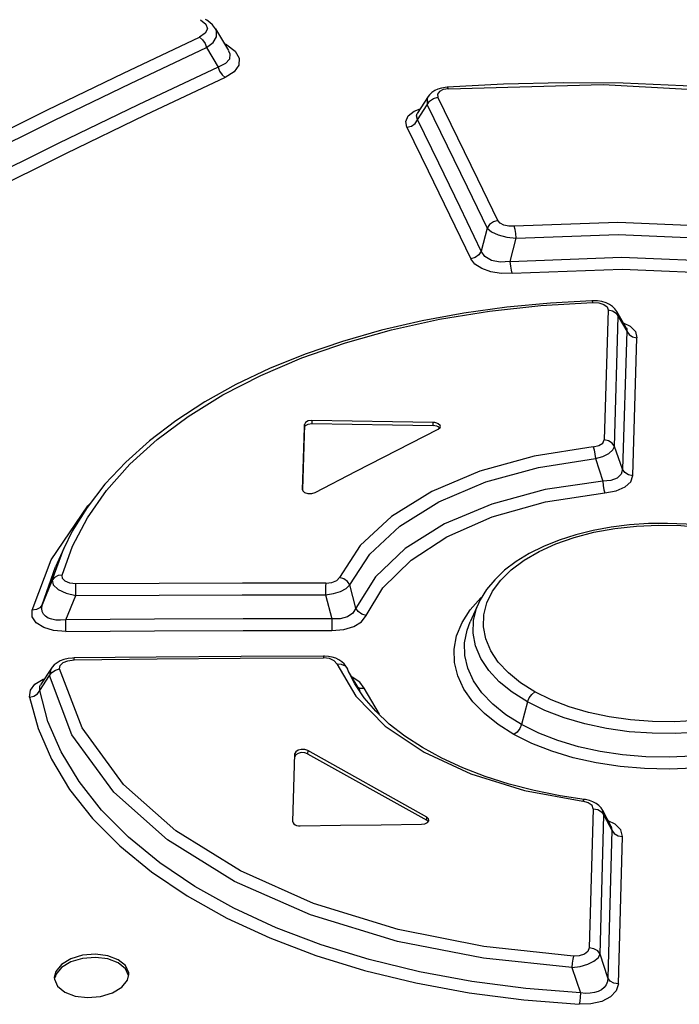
# Model space of a CAD drawing. Extents: x 0 to 420, y 0 to 297.
# Tile 40 of 51: x 366.66 to 368.43, y 112.19 to 114.84. Entities that reach past the tile are written whole.
import ezdxf

# ---------------------------------------------------------------- set-up
doc = ezdxf.new("R2010")
doc.units = 0
doc.header["$LTSCALE"] = 23.1
doc.layers.get('0').update_dxf_attribs({"linetype": 'CONTINUOUS'})

msp = doc.modelspace()

# ---------------------------------------------------------------- linework, layer by layer
at = {"color": 7, "linetype": 'CONTINUOUS'}
for p, q in [((367.1825, 114.8148), (367.2174, 114.756)), ((367.1587, 114.764), (367.1898, 114.7118)), ((367.2178, 114.7555), (367.2178, 114.7554)), ((367.8047, 114.6577), (367.8001, 114.6573)), ((367.9566, 114.6661), (367.8047, 114.6577)), ((367.7544, 114.6329), (367.7248, 114.5874)), ((368.1972, 114.0842), (368.1938, 114.0841)), ((368.2858, 114.0117), (368.261, 114.055)), ((367.4215, 113.752), (367.4164, 113.5767)), ((367.4166, 113.5766), (367.4214, 113.7436)), ((367.7806, 113.7387), (367.786, 113.7434)), ((367.7841, 113.7423), (367.781, 113.7453)), ((367.786, 113.7434), (367.7867, 113.7462)), ((367.4164, 113.5767), (367.4164, 113.5766)), ((367.4189, 113.5713), (367.422, 113.569)), ((366.7749, 113.4188), (366.7526, 113.3695)), ((366.7526, 113.3695), (366.7527, 113.3697)), ((367.889, 113.2704), (367.867, 113.2218)), ((366.8029, 113.1245), (366.798, 113.1243)), ((367.4756, 113.1296), (367.4729, 113.1296)), ((366.7416, 113.0969), (366.7128, 113.0524)), ((366.7416, 113.0969), (366.7416, 113.0968)), ((367.5366, 113.0962), (367.5335, 113.102)), ((367.5423, 113.0833), (367.5366, 113.0962)), ((367.5399, 113.0883), (367.5369, 113.0954)), ((367.54, 113.0882), (367.5399, 113.0883)), ((367.5711, 113.0363), (367.54, 113.0882)), ((367.3907, 112.6844), (367.3959, 112.8676)), ((367.4302, 112.8674), (367.7503, 112.6885)), ((367.7504, 112.697), (367.4303, 112.8759)), ((368.1767, 112.7439), (368.1735, 112.7444)), ((368.2457, 112.6717), (368.2232, 112.7146)), ((367.3907, 112.6844), (367.3907, 112.6843)), ((367.3933, 112.6788), (367.3964, 112.6765)), ((367.754, 112.6851), (367.7503, 112.6885)), ((367.7557, 112.6873), (367.756, 112.6892)), ((366.9459, 112.2587), (366.9496, 112.2745)), ((366.7496, 112.2666), (366.7499, 112.2621))]:
    msp.add_line(p, q, dxfattribs=at)
at = {"color": 9, "linetype": 'CONTINUOUS'}
for p, q in [((367.2127, 114.7711), (367.2063, 114.7747)), ((367.2127, 114.7711), (367.209, 114.7703)), ((367.8082, 114.6537), (367.7944, 114.6512)), ((367.7162, 114.5933), (367.7327, 114.5995)), ((367.9125, 114.2793), (367.8966, 114.2174)), ((367.9747, 114.1897), (367.9901, 114.2523)), ((368.0565, 114.0714), (368.1958, 114.0798)), ((368.2376, 114.0594), (368.227, 113.7102)), ((368.2649, 114.0421), (368.261, 114.055)), ((368.2547, 113.693), (368.2649, 114.0421)), ((368.2649, 114.0421), (368.2877, 114.0022)), ((368.2877, 114.0022), (368.2764, 113.6314)), ((368.3041, 113.6143), (368.315, 113.9849)), ((367.4418, 113.7625), (367.4418, 113.754)), ((367.767, 113.7486), (367.767, 113.7571)), ((367.4214, 113.7436), (367.4215, 113.752)), ((368.2764, 113.6314), (368.2547, 113.693)), ((368.2032, 113.6601), (368.2233, 113.5997)), ((366.7439, 113.3331), (366.7749, 113.4188)), ((366.6899, 113.2532), (366.7409, 113.388)), ((366.7171, 113.2674), (366.7526, 113.3695)), ((366.7439, 113.3331), (366.726, 113.2894)), ((367.5601, 113.2585), (367.5432, 113.3206)), ((366.726, 113.2894), (366.7171, 113.2674)), ((366.7806, 113.2271), (366.8073, 113.2923)), ((367.4784, 113.2938), (367.4954, 113.2297)), ((367.5306, 113.1034), (367.5369, 113.0954)), ((367.5369, 113.0954), (367.5366, 113.0962)), ((366.7104, 113.0371), (366.7368, 113.0771)), ((367.5423, 113.0833), (367.5427, 113.0824)), ((367.5498, 113.0727), (367.5465, 113.0737)), ((367.5703, 113.0598), (367.5498, 113.0727)), ((367.5822, 113.043), (367.5703, 113.0598)), ((367.6233, 112.9736), (367.5822, 113.043)), ((368.021, 113.0065), (368.0044, 112.9458)), ((367.3959, 112.8591), (367.3959, 112.8676)), ((367.4303, 112.8759), (367.4302, 112.8674)), ((368.1838, 112.7358), (368.1692, 112.7397)), ((368.1977, 112.7194), (368.1869, 112.3456)), ((368.2159, 112.3289), (368.2263, 112.7025)), ((368.2263, 112.7025), (368.2232, 112.7146)), ((368.2263, 112.7025), (368.2477, 112.6618)), ((367.7503, 112.6885), (367.7504, 112.697)), ((368.2564, 112.6779), (368.2376, 112.6871)), ((368.2457, 112.6717), (368.2477, 112.6618)), ((368.2477, 112.6618), (368.2363, 112.2657)), ((368.2653, 112.249), (368.2764, 112.6449)), ((368.2363, 112.2657), (368.2159, 112.3289)), ((368.1403, 112.2927), (368.1631, 112.2252))]:
    msp.add_line(p, q, dxfattribs=at)
for points in [[(367.1421, 114.8391), (367.1565, 114.8273), (367.1608, 114.8147), (367.1552, 114.8026), (367.1398, 114.7919)], [(367.1588, 114.764), (367.1761, 114.7781), (367.1852, 114.793), (367.1855, 114.8079), (367.1827, 114.8145)], [(366.5269, 114.4953), (366.7313, 114.5966), (366.9356, 114.6955), (367.1398, 114.7919)], [(367.1398, 114.7919), (367.1479, 114.7853), (367.1546, 114.7755), (367.1587, 114.764)], [(366.5463, 114.4676), (366.7505, 114.5689), (366.9547, 114.6677), (367.1587, 114.764)], [(367.2127, 114.7711), (367.2355, 114.7541), (367.2464, 114.7355), (367.2454, 114.7166), (367.2326, 114.699), (367.2087, 114.6838)], [(367.2178, 114.7554), (367.2211, 114.7477), (367.22, 114.7334), (367.2097, 114.7215), (367.1898, 114.7118)], [(367.1898, 114.7118), (367.1938, 114.7005), (367.2004, 114.6907), (367.2087, 114.6839)], [(367.2087, 114.6838), (366.9941, 114.5827), (366.7795, 114.4789), (366.5648, 114.3723)], [(367.8082, 114.6537), (367.8056, 114.6575), (367.8047, 114.6577)], [(367.8082, 114.6537), (368.2242, 114.6652), (368.6616, 114.6406), (369.0678, 114.5846)], [(367.7544, 114.6329), (367.7514, 114.6266), (367.7516, 114.6106)], [(367.758, 114.6204), (367.768, 114.6277), (367.7803, 114.6312)], [(367.7944, 114.6512), (367.7843, 114.6461), (367.7793, 114.6391), (367.7803, 114.6312)], [(367.9408, 114.2998), (367.8873, 114.4107), (367.8338, 114.5211), (367.7803, 114.6312)], [(367.6971, 114.5501), (367.7089, 114.5534), (367.7191, 114.5606), (367.758, 114.6204)], [(367.7517, 114.6106), (367.8054, 114.5005), (367.859, 114.3901), (367.9125, 114.2793)], [(367.6971, 114.55), (367.694, 114.566), (367.7005, 114.5808), (367.7162, 114.5933)], [(367.7257, 114.5707), (367.7224, 114.5806), (367.7248, 114.5874)], [(367.6971, 114.55), (367.7542, 114.4327), (367.8113, 114.315), (367.8683, 114.1969)], [(367.8966, 114.2174), (367.8398, 114.3356), (367.7828, 114.4533), (367.7257, 114.5707)], [(367.9408, 114.2998), (367.9291, 114.2965), (367.919, 114.2893), (367.9125, 114.2793)], [(367.9851, 114.2841), (367.9703, 114.2845), (367.9572, 114.2875), (367.947, 114.2928), (367.9408, 114.2998)], [(368.8676, 114.2454), (368.58, 114.2806), (368.2639, 114.2943), (367.9851, 114.2841)], [(367.9125, 114.2793), (367.9239, 114.2695), (367.9423, 114.2611), (367.9653, 114.2551), (367.9901, 114.2523)], [(367.9901, 114.2523), (367.9892, 114.2644), (367.9875, 114.2757), (367.9852, 114.2841)], [(367.9901, 114.2523), (368.2643, 114.262), (368.5758, 114.2484), (368.86, 114.2134)], [(367.8966, 114.2174), (367.8903, 114.2077), (367.8804, 114.2004), (367.8683, 114.1969)], [(367.9747, 114.1897), (367.9476, 114.1877), (367.9242, 114.1923), (367.9066, 114.2025), (367.8966, 114.2174)], [(367.9801, 114.1578), (367.9505, 114.1577), (367.9226, 114.162), (367.8981, 114.1706), (367.8795, 114.1826), (367.8683, 114.1969)], [(367.9747, 114.1897), (368.2735, 114.2015), (368.5749, 114.1886), (368.874, 114.1517)], [(367.98, 114.1578), (367.9775, 114.1661), (367.9757, 114.1774), (367.9747, 114.1897)], [(367.9801, 114.1578), (368.275, 114.1693), (368.572, 114.1563), (368.866, 114.1198)], [(368.1938, 114.0841), (368.1943, 114.0838), (368.1958, 114.0798)], [(368.1958, 114.0798), (368.2126, 114.0786), (368.226, 114.0744), (368.2346, 114.0677), (368.2376, 114.0594)], [(366.7711, 113.347), (366.7988, 113.4248), (366.8386, 113.5008), (366.89, 113.5744), (366.9525, 113.6447), (367.0257, 113.7112), (367.1091, 113.7734), (367.2021, 113.831), (367.3042, 113.8834), (367.4143, 113.9303), (367.5315, 113.9712), (367.6552, 114.006), (367.7848, 114.0344), (367.919, 114.0562), (368.0565, 114.0714)], [(368.2376, 114.0594), (368.2491, 114.057), (368.2587, 114.051), (368.2649, 114.0421)], [(368.278, 114.0252), (368.2968, 114.0157), (368.3106, 114.0012), (368.315, 113.9849)], [(368.2858, 114.0117), (368.2873, 114.0082), (368.2877, 114.0022)], [(368.2877, 114.0022), (368.2937, 113.9935), (368.3032, 113.9874), (368.315, 113.9849)], [(368.1974, 113.6917), (368.2127, 113.6952), (368.2233, 113.7019), (368.227, 113.7102)], [(368.2547, 113.693), (368.2486, 113.7017), (368.2389, 113.7078), (368.227, 113.7102)], [(368.1974, 113.6917), (368.039, 113.667), (367.8927, 113.6266), (367.7634, 113.5718), (367.6552, 113.5044), (367.5717, 113.4266), (367.5157, 113.3411)], [(368.1975, 113.6917), (368.2, 113.6834), (368.202, 113.6723), (368.2032, 113.6601)], [(368.2032, 113.6601), (368.2233, 113.6661), (368.2394, 113.6741), (368.2502, 113.6833), (368.2547, 113.693)], [(367.5432, 113.3206), (367.5971, 113.4033), (367.6778, 113.4787), (367.7829, 113.5442), (367.9086, 113.5974), (368.0504, 113.6364), (368.2032, 113.6601)], [(368.2764, 113.6314), (368.2728, 113.618), (368.262, 113.6079), (368.2451, 113.6016), (368.2233, 113.5997)], [(368.3041, 113.6142), (368.2925, 113.6165), (368.2828, 113.6225), (368.2764, 113.6314)], [(368.2233, 113.5997), (368.0683, 113.5768), (367.9247, 113.538), (367.7978, 113.4846), (367.6924, 113.4185), (367.6122, 113.3422), (367.5601, 113.2585)], [(368.2233, 113.5997), (368.2244, 113.5875), (368.2262, 113.5763), (368.2286, 113.568)], [(368.2286, 113.568), (368.2595, 113.5738), (368.2831, 113.5841), (368.2984, 113.5979), (368.3041, 113.6143)], [(367.5877, 113.2384), (367.6325, 113.3125), (367.7083, 113.3875), (367.8041, 113.45), (367.9263, 113.5038), (368.0696, 113.5441), (368.2286, 113.568)], [(366.7409, 113.388), (366.8397, 113.5333), (366.8451, 113.5384)], [(367.9089, 113.1756), (367.9026, 113.208), (367.9036, 113.2403), (367.9118, 113.2722), (367.9271, 113.3036), (367.9493, 113.3336), (367.9773, 113.3613), (368.0115, 113.3869), (368.0521, 113.4105), (368.0973, 113.4311), (368.1464, 113.4483), (368.1994, 113.4621), (368.2557, 113.4724), (368.3141, 113.4789), (368.3731, 113.4815), (368.4325, 113.4802), (368.4917, 113.4751), (368.5492, 113.4662), (368.6046, 113.4537), (368.6571, 113.4378), (368.7054, 113.4189), (368.7487, 113.3973)], [(366.7711, 113.347), (366.7596, 113.3459), (366.75, 113.341), (366.7439, 113.3331)], [(366.7439, 113.3331), (366.7467, 113.3206), (366.7598, 113.3085), (366.781, 113.2986), (366.8073, 113.2923)], [(366.8073, 113.3237), (366.7909, 113.3255), (366.7788, 113.3305), (366.7719, 113.3379), (366.7711, 113.347)], [(367.4787, 113.3253), (367.4949, 113.3272), (367.5083, 113.3329), (367.5157, 113.3411)], [(367.5432, 113.3206), (367.5371, 113.3301), (367.5275, 113.3373), (367.5157, 113.3411)], [(366.8073, 113.2923), (366.8072, 113.3041), (366.8072, 113.3151), (366.8073, 113.3237)], [(367.4787, 113.3253), (367.2549, 113.3255), (367.0311, 113.325), (366.8073, 113.3237)], [(367.4787, 113.3253), (367.4785, 113.317), (367.4784, 113.3059), (367.4784, 113.2938)], [(367.4784, 113.2938), (367.4999, 113.2974), (367.5189, 113.3035), (367.5338, 113.3114), (367.5432, 113.3206)], [(366.8073, 113.2923), (367.0309, 113.2936), (367.2547, 113.294), (367.4784, 113.2938)], [(367.8668, 113.2539), (367.8957, 113.2862), (367.8992, 113.2891)], [(366.7171, 113.2674), (366.711, 113.2596), (366.7015, 113.2546), (366.6899, 113.2533)], [(366.7806, 113.1957), (366.7477, 113.1984), (366.7211, 113.2064), (366.7011, 113.2192), (366.6905, 113.2352), (366.6899, 113.2532)], [(366.7806, 113.2271), (366.7661, 113.2258), (366.7534, 113.2263), (366.7425, 113.2284), (366.7334, 113.2318), (366.7261, 113.2365), (366.7206, 113.2424), (366.7171, 113.2494), (366.7158, 113.2578), (366.7171, 113.2674)], [(367.5601, 113.2585), (367.5516, 113.2447), (367.5369, 113.235), (367.5176, 113.2299), (367.4954, 113.2297)], [(367.5877, 113.2384), (367.576, 113.2419), (367.5663, 113.249), (367.5601, 113.2585)], [(367.9844, 112.9189), (367.942, 112.9455), (367.9049, 112.9751), (367.8741, 113.0071), (367.8502, 113.0411), (367.8338, 113.0763), (367.825, 113.1122), (367.8239, 113.1483), (367.8305, 113.1843), (367.845, 113.2197), (367.8668, 113.2539)], [(368.021, 113.0065), (367.9798, 113.0324), (367.9451, 113.0607), (367.9168, 113.0911), (367.8954, 113.1234), (367.8812, 113.1569), (367.8746, 113.1909), (367.8756, 113.225), (367.8842, 113.2587), (367.889, 113.2703)], [(368.9019, 113.2596), (368.9082, 113.2428), (368.9148, 113.2096), (368.9138, 113.1764), (368.9052, 113.1436), (368.8892, 113.1115), (368.8661, 113.0807), (368.8363, 113.0517), (368.8001, 113.0248), (368.7578, 113.0002), (368.7101, 112.9783), (368.6579, 112.9597), (368.6018, 112.9445), (368.5427, 112.933), (368.4813, 112.9253), (368.4187, 112.9217), (368.356, 112.9221), (368.294, 112.9265), (368.2332, 112.935), (368.1746, 112.9474), (368.1191, 112.9636), (368.0677, 112.9833), (368.021, 113.0065)], [(367.4954, 113.2297), (367.2571, 113.2297), (367.0188, 113.2288), (366.7806, 113.2271)], [(366.7806, 113.1957), (366.7807, 113.2041), (366.7807, 113.215), (366.7806, 113.2271)], [(367.495, 113.1981), (367.5274, 113.2011), (367.5546, 113.2094), (367.5752, 113.222), (367.5877, 113.2384)], [(367.4954, 113.2297), (367.4953, 113.2178), (367.4952, 113.2068), (367.4951, 113.1981)], [(368.0044, 112.9458), (367.963, 112.9718), (367.9275, 113.0003), (367.8984, 113.031), (367.8761, 113.0633), (367.8608, 113.0967), (367.8528, 113.1308), (367.852, 113.1652), (367.8585, 113.1993), (367.867, 113.2218)], [(368.9233, 113.2102), (368.9278, 113.1989), (368.9359, 113.1659), (368.9366, 113.1327), (368.9301, 113.0997), (368.9162, 113.0672), (368.8953, 113.0358), (368.8677, 113.0058), (368.8338, 112.9778), (368.7937, 112.9519), (368.7482, 112.9286), (368.698, 112.9081), (368.6439, 112.8909), (368.5863, 112.8771), (368.5261, 112.8669), (368.4641, 112.8604), (368.4012, 112.8577), (368.3384, 112.859), (368.2764, 112.8642), (368.2159, 112.8733), (368.1577, 112.8861), (368.1025, 112.9026), (368.0511, 112.9225), (368.0044, 112.9458)], [(366.7806, 113.1957), (367.0187, 113.1974), (367.2568, 113.1982), (367.495, 113.1981)], [(368.041, 113.0333), (368.0024, 113.0577), (367.9694, 113.0845), (367.9424, 113.1135), (367.9222, 113.1441), (367.9089, 113.1756)], [(368.886, 113.1944), (368.8779, 113.1634), (368.8625, 113.1328), (368.8403, 113.1034), (368.8123, 113.0763), (368.7781, 113.0509), (368.7376, 113.0275), (368.6924, 113.0068), (368.6433, 112.9893), (368.5904, 112.975), (368.5339, 112.964), (368.4756, 112.9567), (368.4166, 112.9533), (368.3571, 112.9537), (368.298, 112.9579), (368.2404, 112.966), (368.185, 112.9778), (368.1325, 112.9932), (368.0842, 113.0119), (368.041, 113.0333)], [(366.8025, 113.1193), (367.0258, 113.1218), (367.2491, 113.1236), (367.4725, 113.1246)], [(366.8025, 113.1193), (366.8027, 113.124), (366.8029, 113.1245)], [(367.4729, 113.1296), (367.4728, 113.1292), (367.4725, 113.1246)], [(367.5089, 113.1087), (367.5018, 113.117), (367.4886, 113.1227), (367.4725, 113.1246)], [(366.7416, 113.0968), (366.7403, 113.0946), (366.7368, 113.0771)], [(366.7368, 113.0771), (366.7429, 113.0857), (366.7524, 113.092), (366.7639, 113.095)], [(366.7639, 113.095), (366.7654, 113.1043), (366.7731, 113.112), (366.7859, 113.1172), (366.8025, 113.1193)], [(368.1441, 112.3237), (367.9033, 112.3495), (367.6733, 112.3952), (367.4463, 112.4652), (367.2496, 112.5525), (367.0757, 112.6606), (366.9354, 112.7846), (366.824, 112.9366), (366.7639, 113.095)], [(367.5089, 113.1087), (367.5598, 113.0216), (367.6387, 112.9416), (367.7428, 112.8713), (367.8688, 112.8131), (368.0124, 112.7687), (368.1692, 112.7397)], [(367.5089, 113.1087), (367.5207, 113.1081), (367.5306, 113.1034)], [(366.6976, 113.0543), (366.7193, 113.0676), (366.7234, 113.0688)], [(368.1403, 112.2927), (367.9026, 112.318), (367.6715, 112.3633), (367.4377, 112.4346), (367.234, 112.5243), (367.0537, 112.6361), (366.9093, 112.7641), (366.7969, 112.9184), (366.7368, 113.0771)], [(366.6833, 113.0194), (366.6853, 113.0379), (366.6976, 113.0543)], [(366.7104, 113.0371), (366.711, 113.049), (366.7128, 113.0524)], [(367.5617, 113.0479), (367.5704, 113.0436), (367.5822, 113.043)], [(366.6833, 113.0194), (366.6946, 113.0222), (366.7041, 113.0283), (366.7104, 113.0371)], [(366.6833, 113.0194), (366.7058, 112.9354), (366.7417, 112.8525), (366.7906, 112.7716), (366.8522, 112.6936), (366.9259, 112.6196), (367.0108, 112.5501), (367.1067, 112.4854), (367.2129, 112.426), (367.3285, 112.3724), (367.4523, 112.3254), (367.5832, 112.285), (367.7206, 112.2515), (367.8637, 112.2251), (368.0107, 112.2059), (368.16, 112.1942)], [(368.1631, 112.2252), (368.016, 112.2367), (367.8714, 112.2554), (367.7308, 112.2813), (367.5955, 112.3142), (367.4667, 112.3538), (367.3452, 112.4), (367.2318, 112.4524), (367.1274, 112.5107), (367.0329, 112.5744), (366.9492, 112.6429), (366.8767, 112.7157), (366.8161, 112.7924), (366.768, 112.8721), (366.7326, 112.9539), (366.7104, 113.0371)], [(368.021, 113.0065), (368.0254, 113.0173), (368.0324, 113.0267), (368.041, 113.0333)], [(368.0044, 112.9458), (367.9999, 112.935), (367.9929, 112.9256), (367.9844, 112.9189)], [(368.468, 112.8288), (368.4018, 112.8261), (368.3356, 112.8275), (368.2698, 112.8331), (368.2056, 112.8428), (368.144, 112.8565), (368.0859, 112.8741), (368.0325, 112.895), (367.9844, 112.9189)], [(368.1735, 112.7444), (368.1723, 112.7441), (368.1692, 112.7397)], [(368.1977, 112.7194), (368.1944, 112.7284), (368.1838, 112.7358)], [(368.1977, 112.7194), (368.2096, 112.7174), (368.2198, 112.7115), (368.2263, 112.7025)], [(368.2764, 112.6449), (368.2713, 112.6629), (368.2564, 112.6779)], [(368.2477, 112.6618), (368.2541, 112.6531), (368.2641, 112.6471), (368.2764, 112.645)], [(368.1403, 112.2927), (368.1626, 112.2959), (368.1828, 112.3018), (368.1995, 112.3099), (368.2108, 112.3191), (368.2159, 112.3289)], [(368.1869, 112.3456), (368.1831, 112.336), (368.1736, 112.3288), (368.1601, 112.3245), (368.1441, 112.3237)], [(368.2159, 112.3289), (368.2095, 112.3377), (368.1993, 112.3436), (368.1869, 112.3456)], [(368.1441, 112.3237), (368.1424, 112.3153), (368.1411, 112.3045), (368.1403, 112.2927)], [(368.2653, 112.249), (368.2595, 112.2301), (368.2442, 112.2142), (368.2203, 112.2021), (368.1912, 112.1953), (368.16, 112.1942)], [(368.2363, 112.2657), (368.2354, 112.2555), (368.232, 112.2468), (368.2266, 112.2395), (368.2194, 112.2335), (368.2108, 112.2289), (368.2007, 112.2257), (368.1894, 112.2239), (368.1768, 112.2236), (368.1631, 112.2252)], [(368.2653, 112.249), (368.2532, 112.2509), (368.243, 112.2567), (368.2363, 112.2657)], [(368.1631, 112.2252), (368.1626, 112.2135), (368.1615, 112.2026), (368.16, 112.1942)]]:
    msp.add_lwpolyline(points, dxfattribs=at)
at = {"color": 7, "linetype": 'CONTINUOUS'}
for points in [[(367.1827, 114.8145), (367.1803, 114.8181), (367.1744, 114.8252), (367.1673, 114.8317), (367.1589, 114.8375), (367.1556, 114.8395)], [(367.1898, 114.7118), (366.9751, 114.6106), (366.7603, 114.5067), (366.5454, 114.4)], [(367.8001, 114.6573), (367.7896, 114.6554), (367.78, 114.6525), (367.7715, 114.6485), (367.7641, 114.6435), (367.7579, 114.6376), (367.7544, 114.6328)], [(369.071, 114.588), (368.9207, 114.6125), (368.7613, 114.6337), (368.6007, 114.6501), (368.4394, 114.6617), (368.2779, 114.6682), (368.1168, 114.6697), (367.9566, 114.6661)], [(368.1938, 114.0841), (368.0828, 114.078), (367.9655, 114.0668), (367.8502, 114.0509), (367.7377, 114.0302), (367.6285, 114.0048), (367.5235, 113.9748), (367.4231, 113.9404), (367.3277, 113.9018), (367.2377, 113.859), (367.1537, 113.8123), (367.076, 113.7618), (367.0052, 113.7079), (366.9417, 113.6509), (366.8857, 113.5911), (366.8377, 113.5289), (366.7979, 113.4647), (366.7749, 113.4188)], [(368.2495, 114.0684), (368.2416, 114.0738), (368.2319, 114.0783), (368.2208, 114.0817), (368.2089, 114.0836), (368.1972, 114.0842)], [(368.261, 114.0551), (368.2559, 114.0622), (368.2495, 114.0684)], [(367.4418, 113.7625), (367.4317, 113.7612), (367.4244, 113.7574), (367.4215, 113.752)], [(367.767, 113.7571), (367.6586, 113.7592), (367.5502, 113.7607), (367.4418, 113.7625)], [(367.7811, 113.7537), (367.777, 113.7555), (367.7722, 113.7566), (367.767, 113.7571)], [(367.4214, 113.7436), (367.4243, 113.7489), (367.4317, 113.7527), (367.4418, 113.754)], [(367.4418, 113.754), (367.5502, 113.7523), (367.6586, 113.7508), (367.767, 113.7486)], [(367.4503, 113.5688), (367.5604, 113.6261), (367.6705, 113.6828), (367.7806, 113.7387)], [(367.781, 113.7453), (367.7769, 113.747), (367.7721, 113.7482), (367.767, 113.7486)], [(367.7867, 113.7462), (367.7861, 113.7488), (367.7811, 113.7537)], [(367.4164, 113.5766), (367.417, 113.5739), (367.4189, 113.5713)], [(367.422, 113.569), (367.4309, 113.5661), (367.4412, 113.566), (367.4503, 113.5688)], [(368.7627, 113.398), (368.7292, 113.4152), (368.6872, 113.4331), (368.6426, 113.4484), (368.5959, 113.4612), (368.5475, 113.4715), (368.4979, 113.479), (368.4475, 113.4838), (368.3966, 113.486), (368.3456, 113.4853), (368.295, 113.4819), (368.2454, 113.4758), (368.197, 113.4669), (368.1503, 113.4554), (368.1059, 113.4412), (368.0641, 113.4243), (368.0255, 113.4051), (367.9904, 113.3836), (367.9593, 113.3601), (367.9327, 113.3348), (367.9109, 113.3082), (367.8939, 113.2805), (367.889, 113.2704)], [(366.798, 113.1243), (366.7865, 113.123), (366.7756, 113.1205), (366.7657, 113.1168), (366.7569, 113.1119), (366.7495, 113.1061), (366.7435, 113.0995), (366.7416, 113.0968)], [(367.4729, 113.1296), (367.2516, 113.1287), (367.0234, 113.1269), (366.8029, 113.1245)], [(367.5144, 113.1197), (367.5056, 113.1239), (367.496, 113.1269), (367.4859, 113.1288), (367.4756, 113.1296)], [(367.5335, 113.102), (367.5285, 113.1085), (367.5221, 113.1145), (367.5144, 113.1197)], [(367.5821, 113.0176), (367.557, 113.0548), (367.5399, 113.0882)], [(368.1735, 112.7444), (368.1086, 112.7543), (368.0385, 112.7685), (367.9712, 112.7858), (367.9071, 112.8062), (367.8467, 112.8294), (367.7904, 112.8554), (367.7385, 112.8838), (367.6915, 112.9144), (367.6496, 112.9471), (367.6131, 112.9816), (367.5821, 113.0176)], [(367.4303, 112.8759), (367.4224, 112.8785), (367.4131, 112.8788), (367.4045, 112.8768), (367.3983, 112.8727), (367.3959, 112.8676)], [(367.4302, 112.8674), (367.4224, 112.8701), (367.4131, 112.8704), (367.4044, 112.8683), (367.3982, 112.8643), (367.3959, 112.8591)], [(368.2232, 112.7146), (368.2185, 112.7217), (368.2126, 112.728), (368.2053, 112.7335), (368.1967, 112.7381), (368.187, 112.7416), (368.1767, 112.7439)], [(367.3907, 112.6843), (367.3913, 112.6815), (367.3933, 112.6788)], [(367.3964, 112.6765), (367.4005, 112.6748), (367.4053, 112.6737), (367.4104, 112.6734)], [(367.4104, 112.6734), (367.5188, 112.675), (367.6273, 112.6764), (367.7357, 112.6777)], [(367.7357, 112.6777), (367.7449, 112.679), (367.7521, 112.6825), (367.7557, 112.6873)], [(367.756, 112.6892), (367.7552, 112.6925), (367.7504, 112.697)], [(366.9215, 112.3139), (366.8935, 112.3246), (366.8604, 112.3288), (366.8257, 112.326), (366.7938, 112.3165), (366.7686, 112.3013), (366.7534, 112.2824), (366.7496, 112.2666)], [(366.9215, 112.3054), (366.8936, 112.3161), (366.8601, 112.3203), (366.8255, 112.3176), (366.7937, 112.3081), (366.7686, 112.2929), (366.7534, 112.2741), (366.7515, 112.2661)], [(366.9489, 112.2714), (366.9408, 112.2896), (366.9214, 112.3054)], [(366.9496, 112.2745), (366.9494, 112.279), (366.941, 112.298), (366.9215, 112.3139)], [(366.7499, 112.2621), (366.7583, 112.2429), (366.7778, 112.227)], [(366.7778, 112.227), (366.8058, 112.2164), (366.8389, 112.2123), (366.8736, 112.2151), (366.9055, 112.2247), (366.9307, 112.2399), (366.9459, 112.2587)]]:
    msp.add_lwpolyline(points, dxfattribs=at)

doc.saveas('drawing.dxf')
